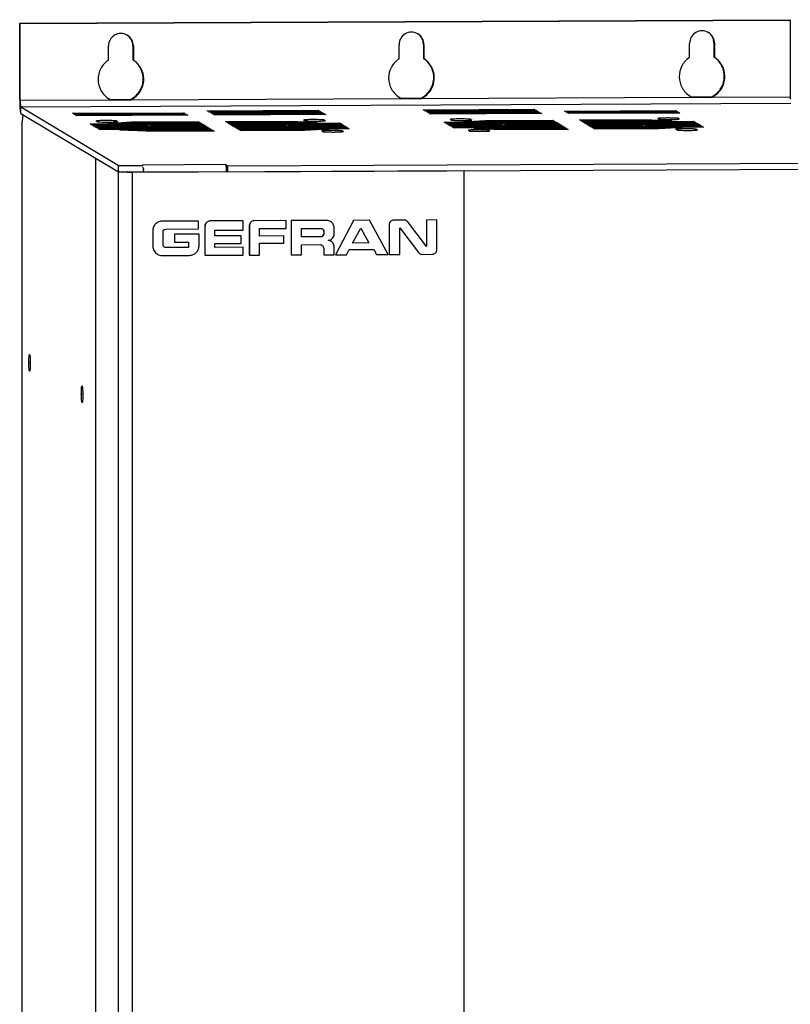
# Model space of a CAD drawing. Header units: millimetres. Extents: x 0 to 841, y 0 to 594.
# Tile 29 of 44: x 677 to 770, y 198 to 316. Entities that reach past the tile are written whole.
import ezdxf

# ---------------------------------------------------------------- set-up
doc = ezdxf.new("R2010")
doc.units = ezdxf.units.MM
doc.header["$LTSCALE"] = 46.255
doc.layers.get('0').update_dxf_attribs({"linetype": 'CONTINUOUS'})
doc.layers.add('3_ALL_AXES', color=7, linetype='CONTINUOUS')

msp = doc.modelspace()

# ---------------------------------------------------------------- linework, layer by layer
at = {"color": 7, "linetype": 'CONTINUOUS'}
for p, q in [((677.14135, 315.673555), (769.538408, 316.096623)), ((677.14135, 306.436232), (677.14135, 315.673555)), ((677.14135, 315.673555), (677.206717, 315.634452)), ((677.272083, 304.860082), (688.994531, 297.847682)), ((686.270914, 126.714048), (686.270914, 299.476958)), ((688.972742, 298.609689), (688.972742, 297.860717)), ((688.972742, 297.860717), (691.961326, 297.874401)), ((689.968937, 297.865278), (689.990726, 297.852244)), ((690.532401, 297.828456), (701.98864, 297.880912)), ((690.619557, 297.776319), (690.623043, 297.774234)), ((730.470831, 297.956689), (690.623043, 297.774234)), ((690.623043, 297.774234), (690.623043, 125.011324)), ((691.961326, 297.913503), (691.961326, 297.874401)), ((702.075796, 297.828775), (701.971025, 297.891449)), ((702.075796, 298.577747), (702.075796, 297.828775)), ((702.075796, 297.828775), (776.790398, 298.170879)), ((730.467344, 297.958774), (730.470831, 297.956689)), ((730.470831, 125.193779), (730.470831, 297.956689))]:
    msp.add_line(p, q, dxfattribs=at)
at = {"color": 3, "linetype": 'CONTINUOUS'}
for p, q in [((677.206717, 315.634452), (769.603775, 316.05752)), ((677.206717, 306.397129), (677.206717, 315.634452)), ((769.603775, 316.05752), (769.603869, 306.779939)), ((688.972742, 298.609689), (677.272083, 305.609054)), ((677.50803, 304.718938), (677.433976, 303.91473)), ((677.433976, 133.648394), (677.433976, 303.91473)), ((702.075796, 298.577747), (777.537544, 298.923272)), ((688.972742, 298.609689), (691.961326, 298.623373)), ((701.857906, 298.708089), (702.075796, 298.577747))]:
    msp.add_line(p, q, dxfattribs=at)
at = {"color": 9, "linetype": 'CONTINUOUS'}
for p, q in [((677.14135, 306.436232), (677.206717, 306.397129)), ((769.669142, 306.032122), (677.272083, 305.609054)), ((677.272083, 304.860082), (677.272083, 305.609054)), ((688.994531, 125.084773), (688.994531, 297.847682)), ((701.857906, 298.708089), (691.895959, 298.662476)), ((691.985887, 298.197999), (691.954297, 297.834967)), ((701.923273, 298.668987), (701.923273, 298.467269))]:
    msp.add_line(p, q, dxfattribs=at)
at = {"color": 3, "linetype": 'CONTINUOUS'}
for centre, radius, start, end in [((685.754529, 306.397003), 8.547812, 179.99915507, 181.05622991), ((777.839008, 306.816008), 8.235217, 180.25094783, 181.80263573), ((684.553177, 297.551432), 7.460779, 4.17421069, 4.97160882), ((681.680208, 297.346806), 10.341022, 2.71030784, 4.14629471), ((694.515124, 297.597046), 7.460779, 4.17421069, 4.97160882), ((691.709315, 297.396782), 10.273723, 2.7623177, 4.14911479)]:
    msp.add_arc(centre, radius, start, end, dxfattribs=at)
at = {"color": 7, "linetype": 'CONTINUOUS'}
for points, knots in [([(677.14135, 306.436232), (677.14135, 306.243117), (677.147395, 305.882369), (677.168969, 305.454589), (677.196558, 305.171594), (677.21701, 305.018785), (677.240035, 304.923314), (677.257523, 304.868792), (677.272083, 304.860082)], [0, 0, 0, 0, 0.3644814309, 0.6813133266, 0.8066155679, 0.9032513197, 0.9679769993, 1, 1, 1, 1]), ([(689.357221, 297.802993), (689.310472, 297.805804), (689.227481, 297.81163), (689.118998, 297.821453), (689.045308, 297.833025), (689.00619, 297.840708), (688.994531, 297.847682)], [0, 0, 0, 0, 0.3835198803, 0.682167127, 0.8887494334, 1, 1, 1, 1]), ([(690.619557, 297.776319), (690.502184, 297.775782), (690.081312, 297.776782), (689.660204, 297.784778), (689.357221, 297.802993)], [0, 0, 0, 0, 0.2788622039, 1, 1, 1, 1]), ([(689.990726, 297.852244), (689.996097, 297.849031), (690.015065, 297.846293), (690.073203, 297.838389), (690.183905, 297.833518), (690.345966, 297.828644), (690.467752, 297.82816), (690.532401, 297.828456)], [0, 0, 0, 0, 0.0345804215, 0.1023999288, 0.3277443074, 0.6428246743, 1, 1, 1, 1]), ([(691.922148, 297.835106), (691.920873, 297.84226), (691.918331, 297.855505), (691.9153, 297.868651), (691.91373, 297.874668)], [0, 0, 0, 0, 0.5388873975, 1, 1, 1, 1])]:
    msp.add_open_spline(points, degree=3, knots=knots, dxfattribs=at)
at = {"color": 3, "linetype": 'CONTINUOUS'}
for points, knots in [([(677.208169, 306.239436), (677.209647, 306.159322), (677.215357, 306.014212), (677.225059, 305.817228), (677.248014, 305.696773), (677.254921, 305.619321), (677.272083, 305.609054)], [0, 0, 0, 0, 0.3776470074, 0.6911672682, 0.9057463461, 1, 1, 1, 1]), ([(691.907161, 298.650234), (691.905498, 298.652874), (691.902254, 298.65742), (691.898058, 298.66122), (691.895959, 298.662476)], [0, 0, 0, 0, 0.5605703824, 1, 1, 1, 1]), ([(691.985887, 298.197999), (691.984087, 298.218621), (691.977179, 298.29355), (691.968845, 298.368365), (691.961365, 298.422398)], [0, 0, 0, 0, 0.2750905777, 1, 1, 1, 1]), ([(701.947834, 298.243613), (701.942403, 298.305827), (701.931157, 298.41524), (701.911107, 298.558806), (701.888973, 298.648818), (701.871739, 298.699815), (701.857906, 298.708089)], [0, 0, 0, 0, 0.3928582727, 0.6957212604, 0.8986013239, 1, 1, 1, 1])]:
    msp.add_open_spline(points, degree=3, knots=knots, dxfattribs=at)
at = {"layer": '3_ALL_AXES', "color": 3, "linetype": 'CONTINUOUS'}
for p, q in [((722.6581, 311.403543), (722.6581, 313.096334)), ((725.646684, 313.110018), (725.646684, 311.417227)), ((757.524914, 311.563192), (757.524914, 313.255982)), ((760.513498, 313.269667), (760.513498, 311.576876)), ((687.791285, 311.243895), (687.791285, 312.936686)), ((690.779869, 312.95037), (690.779869, 311.257579)), ((687.874194, 306.589637), (688.144293, 306.44721)), ((690.426862, 306.457662), (688.144293, 306.44721)), ((722.741008, 306.749286), (723.011107, 306.606859)), ((725.293676, 306.61731), (723.011107, 306.606859)), ((757.607823, 306.908934), (757.877922, 306.766507)), ((760.160491, 306.776958), (757.877922, 306.766507)), ((683.478265, 304.86889), (696.802374, 304.929896)), ((683.587206, 304.803719), (683.478265, 304.86889)), ((696.911314, 304.864725), (683.587206, 304.803719)), ((683.674358, 304.751583), (696.998466, 304.812588)), ((696.802374, 304.929896), (696.911314, 304.864725)), ((696.998466, 304.812588), (697.107406, 304.747417)), ((699.647822, 305.179336), (712.971931, 305.240342)), ((699.756763, 305.114165), (699.647822, 305.179336)), ((713.080871, 305.175171), (699.756763, 305.114165)), ((699.843915, 305.062028), (713.168023, 305.123034)), ((699.952855, 304.996857), (699.843915, 305.062028)), ((713.276963, 305.057863), (699.952855, 304.996857)), ((700.040007, 304.94472), (713.364116, 305.005726)), ((700.148948, 304.879549), (700.040007, 304.94472)), ((713.473056, 304.940555), (700.148948, 304.879549)), ((700.2361, 304.827412), (713.560208, 304.888418)), ((700.34504, 304.762241), (700.2361, 304.827412)), ((713.669148, 304.823247), (700.34504, 304.762241)), ((712.971931, 305.240342), (713.080871, 305.175171)), ((713.168023, 305.123034), (713.276963, 305.057863)), ((713.364116, 305.005726), (713.473056, 304.940555)), ((713.560208, 304.888418), (713.669148, 304.823247)), ((725.573797, 305.298041), (738.897906, 305.359047)), ((725.682738, 305.23287), (725.573797, 305.298041)), ((739.006846, 305.293876), (725.682738, 305.23287)), ((725.76989, 305.180733), (739.093998, 305.241739)), ((725.87883, 305.115562), (725.76989, 305.180733)), ((739.202938, 305.176568), (725.87883, 305.115562)), ((725.965982, 305.063425), (739.290091, 305.124431)), ((726.074923, 304.998254), (725.965982, 305.063425)), ((739.399031, 305.05926), (726.074923, 304.998254)), ((726.162075, 304.946117), (739.486183, 305.007123)), ((726.271015, 304.880946), (726.162075, 304.946117)), ((739.595123, 304.941952), (726.271015, 304.880946)), ((726.358167, 304.82881), (739.682276, 304.889816)), ((726.467108, 304.763639), (726.358167, 304.82881)), ((739.791216, 304.824645), (726.467108, 304.763639)), ((738.897906, 305.359047), (739.006846, 305.293876)), ((739.093998, 305.241739), (739.202938, 305.176568)), ((739.290091, 305.124431), (739.399031, 305.05926)), ((739.486183, 305.007123), (739.595123, 304.941952)), ((739.682276, 304.889816), (739.791216, 304.824645)), ((742.527724, 305.139255), (755.851833, 305.200261)), ((742.636665, 305.074084), (742.527724, 305.139255)), ((755.960773, 305.13509), (742.636665, 305.074084)), ((742.723817, 305.021947), (756.047925, 305.082953)), ((742.832757, 304.956776), (742.723817, 305.021947)), ((756.156865, 305.017782), (742.832757, 304.956776)), ((742.919909, 304.904639), (756.244018, 304.965645)), ((743.02885, 304.839468), (742.919909, 304.904639)), ((756.352958, 304.900474), (743.02885, 304.839468)), ((755.851833, 305.200261), (755.960773, 305.13509)), ((756.047925, 305.082953), (756.156865, 305.017782)), ((756.244018, 304.965645), (756.352958, 304.900474)), ((683.783298, 304.686411), (683.674358, 304.751583)), ((697.107406, 304.747417), (683.783298, 304.686411)), ((683.87045, 304.634275), (697.194559, 304.695281)), ((683.979391, 304.569104), (683.87045, 304.634275)), ((697.303499, 304.63011), (683.979391, 304.569104)), ((685.598243, 303.600662), (698.922351, 303.661668)), ((685.850985, 303.449465), (685.598243, 303.600662)), ((686.310137, 303.928796), (686.314037, 303.923095)), ((686.401189, 303.870958), (686.314037, 303.923095)), ((687.807844, 303.650181), (690.463563, 303.822575)), ((698.856987, 303.700771), (687.807844, 303.650181)), ((688.804525, 303.934498), (688.891677, 303.882361)), ((688.895577, 303.87666), (688.891677, 303.882361)), ((690.463563, 303.822575), (698.591173, 303.859788)), ((697.194559, 304.695281), (697.303499, 304.63011)), ((698.591173, 303.859788), (698.856987, 303.700771)), ((698.922351, 303.661668), (699.175093, 303.510471)), ((700.432192, 304.710105), (713.756301, 304.771111)), ((700.541133, 304.644934), (700.432192, 304.710105)), ((713.865241, 304.705939), (700.541133, 304.644934)), ((701.828807, 303.874612), (709.699074, 303.910647)), ((702.094621, 303.715595), (701.828807, 303.874612)), ((712.886422, 303.765006), (702.094621, 303.715595)), ((702.159985, 303.676492), (715.484093, 303.737498)), ((702.412726, 303.525295), (702.159985, 303.676492)), ((709.699074, 303.910647), (712.886422, 303.765006)), ((711.215012, 304.042826), (711.218912, 304.037125)), ((711.306064, 303.984988), (711.218912, 304.037125)), ((713.7094, 304.048528), (713.796552, 303.996391)), ((713.756301, 304.771111), (713.865241, 304.705939)), ((713.800452, 303.99069), (713.796552, 303.996391)), ((715.484093, 303.737498), (715.736835, 303.586301)), ((728.08596, 303.795197), (741.410068, 303.856203)), ((728.338702, 303.644), (728.08596, 303.795197)), ((741.66281, 303.705006), (728.338702, 303.644)), ((728.404066, 303.604898), (741.728174, 303.665904)), ((728.656807, 303.453701), (728.404066, 303.604898)), ((728.797854, 304.123331), (728.801754, 304.11763)), ((728.888906, 304.065493), (728.801754, 304.11763)), ((730.295561, 303.844716), (732.95128, 304.01711)), ((741.344704, 303.895306), (730.295561, 303.844716)), ((731.292242, 304.129033), (731.379394, 304.076896)), ((731.383294, 304.071195), (731.379394, 304.076896)), ((732.95128, 304.01711), (741.07889, 304.054323)), ((741.07889, 304.054323), (741.344704, 303.895306)), ((741.410068, 303.856203), (741.66281, 303.705006)), ((741.728174, 303.665904), (741.980915, 303.514707)), ((744.316524, 304.069147), (752.186791, 304.105182)), ((744.582338, 303.91013), (744.316524, 304.069147)), ((755.374139, 303.959541), (744.582338, 303.91013)), ((744.647702, 303.871027), (757.97181, 303.932033)), ((744.900444, 303.71983), (744.647702, 303.871027)), ((758.224552, 303.780836), (744.900444, 303.71983)), ((744.965808, 303.680728), (758.289916, 303.741734)), ((745.218549, 303.529531), (744.965808, 303.680728)), ((758.542657, 303.590537), (745.218549, 303.529531)), ((752.186791, 304.105182), (755.374139, 303.959541)), ((753.702729, 304.237361), (753.706629, 304.23166)), ((753.793782, 304.179523), (753.706629, 304.23166)), ((756.197117, 304.243063), (756.284269, 304.190926)), ((756.288169, 304.185225), (756.284269, 304.190926)), ((757.97181, 303.932033), (758.224552, 303.780836)), ((758.289916, 303.741734), (758.542657, 303.590537)), ((699.175093, 303.510471), (685.850985, 303.449465)), ((685.916349, 303.410363), (699.240457, 303.471369)), ((686.16909, 303.259166), (685.916349, 303.410363)), ((699.493198, 303.320172), (686.16909, 303.259166)), ((686.234454, 303.220063), (699.558562, 303.281069)), ((686.487196, 303.068867), (686.234454, 303.220063)), ((699.811304, 303.129873), (686.487196, 303.068867)), ((686.55256, 303.029764), (699.876668, 303.09077)), ((686.805301, 302.878567), (686.55256, 303.029764)), ((700.12941, 302.939573), (686.805301, 302.878567)), ((689.14563, 302.849881), (700.194774, 302.900471)), ((692.332978, 302.70424), (689.14563, 302.849881)), ((700.460588, 302.741453), (692.332978, 302.70424)), ((699.240457, 303.471369), (699.493198, 303.320172)), ((699.558562, 303.281069), (699.811304, 303.129873)), ((699.876668, 303.09077), (700.12941, 302.939573)), ((700.194774, 302.900471), (700.460588, 302.741453)), ((715.736835, 303.586301), (702.412726, 303.525295)), ((702.478091, 303.486193), (715.802199, 303.547199)), ((702.730832, 303.334996), (702.478091, 303.486193)), ((716.05494, 303.396002), (702.730832, 303.334996)), ((702.796196, 303.295893), (716.120304, 303.356899)), ((703.048938, 303.144697), (702.796196, 303.295893)), ((716.373046, 303.205703), (703.048938, 303.144697)), ((703.114302, 303.105594), (716.43841, 303.1666)), ((703.367043, 302.954397), (703.114302, 303.105594)), ((716.691151, 303.015403), (703.367043, 302.954397)), ((703.432407, 302.915295), (714.224208, 302.964706)), ((703.698222, 302.756277), (703.432407, 302.915295)), ((711.330092, 302.791221), (703.698222, 302.756277)), ((714.224208, 302.964706), (711.330092, 302.791221)), ((713.393818, 302.739406), (713.397718, 302.733704)), ((713.48487, 302.681567), (713.397718, 302.733704)), ((715.802199, 303.547199), (716.05494, 303.396002)), ((715.888205, 302.745107), (715.975357, 302.69297)), ((715.979257, 302.687269), (715.975357, 302.69297)), ((716.120304, 303.356899), (716.373046, 303.205703)), ((716.43841, 303.1666), (716.691151, 303.015403)), ((741.980915, 303.514707), (728.656807, 303.453701)), ((728.722171, 303.414598), (742.04628, 303.475604)), ((728.974913, 303.263402), (728.722171, 303.414598)), ((742.299021, 303.324408), (728.974913, 303.263402)), ((729.040277, 303.224299), (742.364385, 303.285305)), ((729.293018, 303.073102), (729.040277, 303.224299)), ((742.617127, 303.134108), (729.293018, 303.073102)), ((730.97666, 302.819911), (730.98056, 302.814209)), ((731.067712, 302.762073), (730.98056, 302.814209)), ((731.633347, 303.044416), (742.682491, 303.095006)), ((734.820695, 302.898775), (731.633347, 303.044416)), ((733.471047, 302.825612), (733.558199, 302.773476)), ((733.562099, 302.767774), (733.558199, 302.773476)), ((742.948305, 302.935988), (734.820695, 302.898775)), ((742.04628, 303.475604), (742.299021, 303.324408)), ((742.364385, 303.285305), (742.617127, 303.134108)), ((742.682491, 303.095006), (742.948305, 302.935988)), ((745.283913, 303.490428), (758.608021, 303.551434)), ((745.536655, 303.339232), (745.283913, 303.490428)), ((758.860763, 303.400237), (745.536655, 303.339232)), ((745.602019, 303.300129), (758.926127, 303.361135)), ((745.85476, 303.148932), (745.602019, 303.300129)), ((759.178869, 303.209938), (745.85476, 303.148932)), ((745.920124, 303.10983), (756.711925, 303.159241)), ((746.185939, 302.950812), (745.920124, 303.10983)), ((753.817809, 302.985756), (746.185939, 302.950812)), ((756.711925, 303.159241), (753.817809, 302.985756)), ((755.881535, 302.933941), (755.885435, 302.928239)), ((755.972587, 302.876102), (755.885435, 302.928239)), ((758.375922, 302.939642), (758.463074, 302.887505)), ((758.466974, 302.881804), (758.463074, 302.887505)), ((758.608021, 303.551434), (758.860763, 303.400237)), ((758.926127, 303.361135), (759.178869, 303.209938))]:
    msp.add_line(p, q, dxfattribs=at)
at = {"layer": '3_ALL_AXES', "color": 7, "linetype": 'CONTINUOUS'}
for p, q in [((725.581317, 313.149121), (725.581317, 311.45633)), ((760.448131, 313.308769), (760.448131, 311.615978)), ((690.714503, 312.989473), (690.714503, 311.296682)), ((690.779869, 311.257579), (690.714503, 311.296682)), ((725.646684, 311.417227), (725.581317, 311.45633)), ((760.513498, 311.576876), (760.448131, 311.615978)), ((690.361495, 306.496764), (688.078926, 306.486313)), ((725.228309, 306.656413), (722.945741, 306.645961)), ((760.095124, 306.816061), (757.812555, 306.805609)), ((696.802374, 304.929896), (696.802374, 304.864725)), ((696.998466, 304.812588), (696.998466, 304.747417)), ((712.971931, 305.240342), (712.971931, 305.175171)), ((713.168023, 305.123034), (713.168023, 305.057863)), ((713.364116, 305.005726), (713.364116, 304.940555)), ((713.560208, 304.888418), (713.560208, 304.823247)), ((738.897906, 305.359047), (738.897906, 305.293876)), ((739.093998, 305.241739), (739.093998, 305.176568)), ((739.290091, 305.124431), (739.290091, 305.05926)), ((739.486183, 305.007123), (739.486183, 304.941952)), ((739.682276, 304.889816), (739.682276, 304.824645)), ((755.851833, 305.200261), (755.851833, 305.13509)), ((756.047925, 305.082953), (756.047925, 305.017782)), ((756.244018, 304.965645), (756.244018, 304.900474)), ((690.463563, 303.822575), (690.463563, 303.662341)), ((697.194559, 304.695281), (697.194559, 304.63011)), ((698.591173, 303.859788), (698.591173, 303.700771)), ((698.922351, 303.661668), (698.922351, 303.510471)), ((709.699074, 303.910647), (709.699074, 303.750413)), ((713.756301, 304.771111), (713.756301, 304.705939)), ((715.484093, 303.737498), (715.484093, 303.586301)), ((732.95128, 304.01711), (732.95128, 303.856876)), ((741.07889, 304.054323), (741.07889, 303.895306)), ((741.410068, 303.856203), (741.410068, 303.705006)), ((741.728174, 303.665904), (741.728174, 303.514707)), ((752.186791, 304.105182), (752.186791, 303.944948)), ((757.97181, 303.932033), (757.97181, 303.780836)), ((758.289916, 303.741734), (758.289916, 303.590537)), ((699.240457, 303.471369), (699.240457, 303.320172)), ((699.558562, 303.281069), (699.558562, 303.129873)), ((699.876668, 303.09077), (699.876668, 302.939573)), ((700.194774, 302.900471), (700.194774, 302.741453)), ((715.802199, 303.547199), (715.802199, 303.396002)), ((716.120304, 303.356899), (716.120304, 303.205703)), ((716.43841, 303.1666), (716.43841, 303.015403)), ((742.04628, 303.475604), (742.04628, 303.324408)), ((742.364385, 303.285305), (742.364385, 303.134108)), ((742.682491, 303.095006), (742.682491, 302.935988)), ((758.608021, 303.551434), (758.608021, 303.400237)), ((758.926127, 303.361135), (758.926127, 303.209938)), ((698.604118, 291.940576), (694.238107, 291.920585)), ((698.608476, 291.93797), (694.242465, 291.917978)), ((698.604118, 291.940576), (698.608476, 291.93797)), ((698.608476, 290.985304), (698.608476, 291.93797)), ((703.958352, 291.965092), (699.968388, 291.946823)), ((703.96271, 291.962486), (699.972745, 291.944216)), ((703.958352, 291.965092), (703.96271, 291.962486)), ((703.96271, 290.858928), (703.96271, 291.962486)), ((709.112623, 291.988693), (705.262595, 291.971064)), ((709.116981, 291.986086), (705.266953, 291.968457)), ((709.112623, 291.988693), (709.116981, 291.986086)), ((709.116981, 291.059589), (709.116981, 291.986086)), ((713.98129, 292.010985), (709.709701, 291.991427)), ((709.709701, 291.991427), (709.709701, 287.875333)), ((709.709701, 291.991427), (709.714059, 291.98882)), ((713.985647, 292.008379), (709.714059, 291.98882)), ((709.714059, 291.98882), (709.714059, 287.872726)), ((714.439841, 291.885525), (714.444198, 291.882918)), ((717.213172, 292.023157), (715.042942, 287.897126)), ((717.208815, 292.025764), (717.213172, 292.023157)), ((719.122697, 292.0319), (717.213172, 292.023157)), ((719.118339, 292.034507), (719.122697, 292.0319)), ((721.368052, 287.926087), (719.122697, 292.0319)), ((723.270806, 292.050893), (722.035901, 292.045239)), ((723.56001, 291.973181), (723.564368, 291.970574)), ((725.958231, 288.888705), (723.724492, 291.827266)), ((725.953874, 292.065806), (725.958231, 292.063199)), ((727.203739, 292.068902), (725.958231, 292.063199)), ((725.958231, 292.063199), (725.958231, 288.888705)), ((727.199381, 292.071508), (727.203739, 292.068902)), ((727.203739, 288.522797), (727.203739, 292.068902)), ((693.11353, 290.813656), (693.11353, 288.931445)), ((693.11353, 290.813656), (693.117887, 290.811049)), ((693.117887, 290.811049), (693.117887, 288.928839)), ((694.344584, 289.097947), (694.344584, 290.626292)), ((694.683245, 290.967331), (698.608476, 290.985304)), ((699.362758, 291.33694), (699.362758, 287.828432)), ((699.367116, 291.334334), (699.367116, 287.825825)), ((700.552503, 290.843313), (703.96271, 290.858928)), ((700.552503, 290.15689), (700.552503, 290.843313)), ((704.692929, 291.397397), (704.692929, 287.852362)), ((704.697287, 291.39479), (704.697287, 287.849755)), ((705.920272, 291.044952), (709.116981, 291.059589)), ((705.920272, 290.14393), (705.920272, 291.044952)), ((710.945285, 291.04742), (713.290823, 291.05816)), ((710.945285, 290.054102), (710.945285, 291.04742)), ((713.625126, 290.722829), (713.625126, 290.408488)), ((713.629484, 290.720222), (713.629484, 290.405881)), ((714.875481, 290.40023), (714.875481, 291.120444)), ((717.094297, 289.303942), (718.062124, 291.102706)), ((718.062124, 291.102706), (719.025917, 289.312786)), ((721.466235, 291.471572), (721.466235, 287.926537)), ((722.74443, 287.932389), (722.74443, 291.117001)), ((722.74443, 291.117001), (724.985834, 288.168356)), ((698.653011, 290.382467), (695.728045, 290.369074)), ((695.728045, 290.369074), (695.728045, 289.413465)), ((695.728045, 290.369074), (695.732403, 290.366467)), ((698.657369, 290.37986), (695.732403, 290.366467)), ((695.732403, 290.366467), (695.732403, 289.410859)), ((695.732403, 289.410859), (697.397284, 289.418482)), ((697.392927, 289.421089), (697.392927, 288.775043)), ((697.397284, 289.418482), (697.397284, 288.772436)), ((698.653011, 290.382467), (698.657369, 290.37986)), ((698.657369, 288.952626), (698.657369, 290.37986)), ((703.721148, 290.171399), (700.552503, 290.15689)), ((703.71679, 290.174006), (703.721148, 290.171399)), ((703.721148, 289.242709), (703.721148, 290.171399)), ((708.846513, 290.157329), (705.920272, 290.14393)), ((708.842156, 290.159936), (708.846513, 290.157329)), ((708.846513, 289.281908), (708.846513, 290.157329)), ((713.286466, 290.067449), (710.940927, 290.056709)), ((713.290823, 290.064842), (710.945285, 290.054102)), ((714.483932, 289.52712), (714.48829, 289.524514)), ((693.11353, 288.931445), (693.117887, 288.928839)), ((697.392927, 288.775043), (694.678887, 288.762616)), ((697.397284, 288.772436), (694.683245, 288.760009)), ((695.728045, 289.413465), (695.732403, 289.410859)), ((697.392927, 288.775043), (697.397284, 288.772436)), ((700.552503, 289.2282), (703.721148, 289.242709)), ((700.552503, 288.773424), (700.552503, 289.2282)), ((703.962824, 288.789039), (700.552503, 288.773424)), ((703.958466, 288.791646), (703.962824, 288.789039)), ((703.962824, 287.846868), (703.962824, 288.789039)), ((705.931125, 289.268559), (708.846513, 289.281908)), ((705.931125, 287.855404), (705.931125, 289.268559)), ((710.947897, 289.098517), (713.177936, 289.108728)), ((710.947897, 287.878375), (710.947897, 289.098517)), ((713.629484, 288.658144), (713.629484, 287.891108)), ((714.875481, 287.896814), (714.875481, 288.839991)), ((716.370862, 287.903206), (716.691076, 288.508461)), ((716.691076, 288.508461), (719.617318, 288.521859)), ((719.025917, 289.312786), (717.094297, 289.303942)), ((719.021559, 289.315393), (719.025917, 289.312786)), ((719.617318, 288.521859), (719.958343, 287.919632)), ((693.658729, 287.965932), (693.663087, 287.963326)), ((694.24424, 287.804734), (697.532517, 287.819853)), ((699.362758, 287.828432), (699.367116, 287.825825)), ((699.367116, 287.825825), (703.962824, 287.846868)), ((704.692929, 287.852362), (704.697287, 287.849755)), ((704.697287, 287.849755), (705.931125, 287.855404)), ((709.709701, 287.875333), (709.714059, 287.872726)), ((709.714059, 287.872726), (710.947897, 287.878375)), ((713.625126, 287.893715), (713.629484, 287.891108)), ((713.629484, 287.891108), (714.875481, 287.896814)), ((715.038585, 287.899732), (715.042942, 287.897126)), ((715.042942, 287.897126), (716.370862, 287.903206)), ((719.953985, 287.922239), (719.958343, 287.919632)), ((719.958343, 287.919632), (721.368052, 287.926087)), ((721.461877, 287.929143), (721.466235, 287.926537)), ((721.466235, 287.926537), (722.74443, 287.932389)), ((725.141601, 288.027655), (725.145958, 288.025048)), ((725.439011, 287.944727), (726.633563, 287.949128))]:
    msp.add_line(p, q, dxfattribs=at)
at = {"layer": '3_ALL_AXES', "color": 9, "linetype": 'CONTINUOUS'}
for p, q in [((725.646684, 313.110018), (725.581317, 313.149121)), ((760.513498, 313.269667), (760.448131, 313.308769)), ((690.779869, 312.95037), (690.714503, 312.989473)), ((688.144293, 306.44721), (677.206717, 306.397129)), ((723.011107, 306.606859), (690.426862, 306.457662)), ((757.877922, 306.766507), (725.293676, 306.61731)), ((769.603775, 306.820197), (760.160491, 306.776958)), ((688.804525, 303.934498), (688.804525, 303.87666)), ((713.7094, 304.048528), (713.7094, 303.99069)), ((731.292242, 304.129033), (731.292242, 304.071195)), ((756.197117, 304.243063), (756.197117, 304.185225)), ((715.888205, 302.745107), (715.888205, 302.687269)), ((733.471047, 302.825612), (733.471047, 302.767774)), ((758.375922, 302.939642), (758.375922, 302.881804)), ((694.238107, 291.920585), (694.242465, 291.917978)), ((699.968388, 291.946823), (699.972745, 291.944216)), ((705.262595, 291.971064), (705.266953, 291.968457)), ((713.98129, 292.010985), (713.985647, 292.008379)), ((722.031544, 292.047846), (722.035901, 292.045239)), ((723.266448, 292.0535), (723.270806, 292.050893)), ((699.362758, 291.33694), (699.367116, 291.334334)), ((704.692929, 291.397397), (704.697287, 291.39479)), ((713.625126, 290.722829), (713.629484, 290.720222)), ((721.461877, 291.474179), (721.466235, 291.471572)), ((713.286466, 290.067449), (713.290823, 290.064842)), ((713.625126, 290.408488), (713.629484, 290.405881)), ((694.678887, 288.762616), (694.683245, 288.760009)), ((713.625126, 288.660751), (713.629484, 288.658144)), ((724.981476, 288.170963), (724.985834, 288.168356)), ((678.240167, 274.971523), (678.413997, 274.972319)), ((684.537169, 271.204639), (684.711, 271.205435))]:
    msp.add_line(p, q, dxfattribs=at)
at = {"layer": '3_ALL_AXES', "color": 3, "linetype": 'CONTINUOUS'}
for centre, radius, start, end in [((689.300789, 312.969712), 1.469716, 59.09689212, 60.83804065), ((724.167603, 313.12936), 1.469716, 59.09689212, 60.83804065), ((759.034417, 313.289009), 1.469716, 59.09689212, 60.83804065), ((689.291946, 308.96404), 2.733905, 45.27910025, 57.02668297), ((724.15876, 309.123689), 2.733905, 45.27910025, 57.02668297), ((759.025575, 309.283337), 2.733905, 45.27910025, 57.02668297), ((689.28056, 308.938699), 2.738461, 238.22306871, 239.09134451), ((689.261124, 308.965782), 2.765793, 294.92832478, 306.57122019), ((724.147375, 309.098347), 2.738461, 238.22306871, 239.09134451), ((724.127938, 309.12543), 2.765793, 294.92832478, 306.57122019), ((759.014189, 309.257996), 2.738461, 238.22306871, 239.09134451), ((758.994752, 309.285079), 2.765793, 294.92832478, 306.57122019)]:
    msp.add_arc(centre, radius, start, end, dxfattribs=at)
for points, knots in [([(690.016952, 314.253135), (689.793291, 314.377941), (689.269192, 314.51121), (688.495269, 314.291276), (687.929407, 313.718116), (687.791285, 313.193967), (687.791285, 312.936686)], [0, 0, 0, 0, 0.2493029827, 0.4991797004, 0.749572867, 1, 1, 1, 1]), ([(690.779869, 312.95037), (690.779869, 313.204248), (690.64665, 313.720372), (690.272924, 314.100714), (690.055617, 314.230783)], [0, 0, 0, 0, 0.5006102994, 1, 1, 1, 1]), ([(724.883766, 314.412784), (724.660105, 314.537589), (724.136006, 314.670859), (723.362084, 314.450924), (722.796221, 313.877764), (722.6581, 313.353615), (722.6581, 313.096334)], [0, 0, 0, 0, 0.2493029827, 0.4991797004, 0.749572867, 1, 1, 1, 1]), ([(725.646684, 313.110018), (725.646684, 313.363896), (725.513465, 313.88002), (725.139738, 314.260363), (724.922431, 314.390431)], [0, 0, 0, 0, 0.5006102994, 1, 1, 1, 1]), ([(759.750581, 314.572432), (759.52692, 314.697238), (759.002821, 314.830507), (758.228898, 314.610572), (757.663036, 314.037412), (757.524914, 313.513263), (757.524914, 313.255982)], [0, 0, 0, 0, 0.2493029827, 0.4991797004, 0.749572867, 1, 1, 1, 1]), ([(760.513498, 313.269667), (760.513498, 313.523545), (760.380279, 314.039668), (760.006553, 314.420011), (759.789246, 314.550079)], [0, 0, 0, 0, 0.5006102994, 1, 1, 1, 1]), ([(687.791285, 311.243895), (687.410783, 310.99392), (686.765568, 310.289062), (686.429833, 308.908719), (686.79212, 307.53647), (687.4531, 306.849432), (687.83845, 306.61072)], [0, 0, 0, 0, 0.2504544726, 0.500810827, 0.7506310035, 1, 1, 1, 1]), ([(690.909043, 306.744527), (691.22417, 306.97824), (691.759584, 307.590355), (692.102911, 308.752153), (691.934204, 309.95047), (691.493359, 310.631666), (691.215669, 310.906597)], [0, 0, 0, 0, 0.2504089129, 0.5007175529, 0.75059173, 1, 1, 1, 1]), ([(722.6581, 311.403543), (722.277597, 311.153568), (721.632382, 310.44871), (721.296647, 309.068367), (721.658934, 307.696118), (722.319915, 307.00908), (722.705264, 306.770369)], [0, 0, 0, 0, 0.2504544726, 0.500810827, 0.7506310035, 1, 1, 1, 1]), ([(725.775857, 306.904175), (726.090984, 307.137888), (726.626398, 307.750003), (726.969726, 308.911802), (726.801018, 310.110119), (726.360174, 310.791314), (726.082483, 311.066245)], [0, 0, 0, 0, 0.2504089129, 0.5007175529, 0.75059173, 1, 1, 1, 1]), ([(757.524914, 311.563192), (757.144412, 311.313216), (756.499197, 310.608358), (756.163462, 309.228016), (756.525749, 307.855767), (757.186729, 307.168728), (757.572078, 306.930017)], [0, 0, 0, 0, 0.2504544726, 0.500810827, 0.7506310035, 1, 1, 1, 1]), ([(760.642672, 307.063823), (760.957799, 307.297536), (761.493213, 307.909651), (761.83654, 309.07145), (761.667833, 310.269767), (761.226988, 310.950963), (760.949298, 311.225894)], [0, 0, 0, 0, 0.2504089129, 0.5007175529, 0.75059173, 1, 1, 1, 1]), ([(688.804525, 303.934498), (688.766653, 303.957153), (688.616918, 303.956712), (688.346618, 303.985818), (687.953509, 303.990829), (687.5076, 303.996106), (687.068958, 303.990251), (686.734585, 303.979737), (686.523397, 303.96564), (686.408739, 303.956407), (686.353084, 303.944509), (686.309531, 303.937446), (686.309358, 303.928796)], [0, 0, 0, 0, 0.0528803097, 0.169279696, 0.3328886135, 0.5202817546, 0.7045592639, 0.8592745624, 0.9183618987, 0.9623304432, 0.9896327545, 1, 1, 1, 1]), ([(686.401189, 303.870958), (686.439061, 303.848303), (686.588796, 303.848744), (686.859096, 303.819638), (687.252205, 303.814627), (687.698114, 303.80935), (688.136756, 303.815205), (688.471129, 303.825719), (688.682317, 303.839816), (688.796974, 303.849049), (688.85263, 303.860947), (688.896183, 303.86801), (688.896356, 303.87666)], [0, 0, 0, 0, 0.0528803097, 0.169279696, 0.3328886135, 0.5202817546, 0.7045592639, 0.8592745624, 0.9183618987, 0.9623304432, 0.9896327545, 1, 1, 1, 1]), ([(713.7094, 304.048528), (713.671529, 304.071183), (713.521794, 304.070742), (713.251493, 304.099848), (712.858384, 304.104858), (712.412475, 304.110135), (711.973833, 304.104281), (711.639461, 304.093767), (711.428272, 304.07967), (711.313615, 304.070437), (711.257959, 304.058539), (711.214406, 304.051476), (711.214234, 304.042826)], [0, 0, 0, 0, 0.0528803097, 0.169279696, 0.3328886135, 0.5202817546, 0.7045592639, 0.8592745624, 0.9183618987, 0.9623304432, 0.9896327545, 1, 1, 1, 1]), ([(711.306064, 303.984988), (711.343936, 303.962332), (711.493671, 303.962774), (711.763971, 303.933668), (712.15708, 303.928657), (712.602989, 303.92338), (713.041631, 303.929235), (713.376004, 303.939749), (713.587192, 303.953846), (713.70185, 303.963079), (713.757505, 303.974977), (713.801058, 303.982039), (713.801231, 303.99069)], [0, 0, 0, 0, 0.0528803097, 0.169279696, 0.3328886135, 0.5202817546, 0.7045592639, 0.8592745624, 0.9183618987, 0.9623304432, 0.9896327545, 1, 1, 1, 1]), ([(731.292242, 304.129033), (731.25437, 304.151688), (731.104635, 304.151247), (730.834335, 304.180353), (730.441226, 304.185364), (729.995317, 304.19064), (729.556675, 304.184786), (729.222302, 304.174272), (729.011114, 304.160175), (728.896457, 304.150942), (728.840801, 304.139044), (728.797248, 304.131981), (728.797075, 304.123331)], [0, 0, 0, 0, 0.0528803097, 0.169279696, 0.3328886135, 0.5202817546, 0.7045592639, 0.8592745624, 0.9183618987, 0.9623304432, 0.9896327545, 1, 1, 1, 1]), ([(728.888906, 304.065493), (728.926778, 304.042837), (729.076513, 304.043279), (729.346813, 304.014173), (729.739922, 304.009162), (730.185831, 304.003885), (730.624473, 304.00974), (730.958846, 304.020254), (731.170034, 304.034351), (731.284691, 304.043584), (731.340347, 304.055482), (731.3839, 304.062544), (731.384073, 304.071195)], [0, 0, 0, 0, 0.0528803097, 0.169279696, 0.3328886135, 0.5202817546, 0.7045592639, 0.8592745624, 0.9183618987, 0.9623304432, 0.9896327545, 1, 1, 1, 1]), ([(756.197117, 304.243063), (756.159246, 304.265718), (756.009511, 304.265277), (755.73921, 304.294383), (755.346101, 304.299393), (754.900192, 304.30467), (754.46155, 304.298816), (754.127178, 304.288301), (753.915989, 304.274205), (753.801332, 304.264972), (753.745676, 304.253074), (753.702123, 304.246011), (753.701951, 304.237361)], [0, 0, 0, 0, 0.0528803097, 0.169279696, 0.3328886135, 0.5202817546, 0.7045592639, 0.8592745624, 0.9183618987, 0.9623304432, 0.9896327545, 1, 1, 1, 1]), ([(753.793782, 304.179523), (753.831653, 304.156867), (753.981388, 304.157309), (754.251689, 304.128203), (754.644797, 304.123192), (755.090706, 304.117915), (755.529348, 304.12377), (755.863721, 304.134284), (756.07491, 304.148381), (756.189567, 304.157614), (756.245222, 304.169512), (756.288775, 304.176574), (756.288948, 304.185224)], [0, 0, 0, 0, 0.0528803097, 0.169279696, 0.3328886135, 0.5202817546, 0.7045592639, 0.8592745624, 0.9183618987, 0.9623304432, 0.9896327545, 1, 1, 1, 1]), ([(715.888205, 302.745107), (715.850334, 302.767763), (715.700599, 302.767322), (715.430298, 302.796428), (715.03719, 302.801438), (714.591281, 302.806715), (714.152638, 302.80086), (713.818266, 302.790346), (713.607077, 302.77625), (713.49242, 302.767017), (713.436765, 302.755119), (713.393212, 302.748056), (713.393039, 302.739406)], [0, 0, 0, 0, 0.0528803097, 0.169279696, 0.3328886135, 0.5202817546, 0.7045592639, 0.8592745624, 0.9183618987, 0.9623304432, 0.9896327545, 1, 1, 1, 1]), ([(713.48487, 302.681567), (713.522741, 302.658912), (713.672476, 302.659353), (713.942777, 302.630247), (714.335885, 302.625237), (714.781794, 302.61996), (715.220437, 302.625814), (715.554809, 302.636329), (715.765998, 302.650425), (715.880655, 302.659658), (715.936311, 302.671556), (715.979863, 302.678619), (715.980036, 302.687269)], [0, 0, 0, 0, 0.0528803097, 0.169279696, 0.3328886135, 0.5202817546, 0.7045592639, 0.8592745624, 0.9183618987, 0.9623304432, 0.9896327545, 1, 1, 1, 1]), ([(733.471047, 302.825612), (733.433176, 302.848268), (733.283441, 302.847827), (733.01314, 302.876933), (732.620032, 302.881943), (732.174123, 302.88722), (731.73548, 302.881365), (731.401108, 302.870851), (731.189919, 302.856755), (731.075262, 302.847522), (731.019606, 302.835624), (730.976054, 302.828561), (730.975881, 302.819911)], [0, 0, 0, 0, 0.0528803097, 0.169279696, 0.3328886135, 0.5202817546, 0.7045592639, 0.8592745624, 0.9183618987, 0.9623304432, 0.9896327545, 1, 1, 1, 1]), ([(731.067712, 302.762073), (731.105583, 302.739417), (731.255318, 302.739858), (731.525619, 302.710752), (731.918727, 302.705742), (732.364636, 302.700465), (732.803279, 302.70632), (733.137651, 302.716834), (733.34884, 302.73093), (733.463497, 302.740163), (733.519152, 302.752061), (733.562705, 302.759124), (733.562878, 302.767774)], [0, 0, 0, 0, 0.0528803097, 0.169279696, 0.3328886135, 0.5202817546, 0.7045592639, 0.8592745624, 0.9183618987, 0.9623304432, 0.9896327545, 1, 1, 1, 1]), ([(758.375922, 302.939642), (758.338051, 302.962298), (758.188316, 302.961857), (757.918015, 302.990962), (757.524907, 302.995973), (757.078998, 303.00125), (756.640355, 302.995395), (756.305983, 302.984881), (756.094794, 302.970784), (755.980137, 302.961552), (755.924482, 302.949654), (755.880929, 302.942591), (755.880756, 302.933941)], [0, 0, 0, 0, 0.0528803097, 0.169279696, 0.3328886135, 0.5202817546, 0.7045592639, 0.8592745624, 0.9183618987, 0.9623304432, 0.9896327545, 1, 1, 1, 1]), ([(755.972587, 302.876102), (756.010458, 302.853447), (756.160193, 302.853888), (756.430494, 302.824782), (756.823602, 302.819772), (757.269511, 302.814495), (757.708154, 302.820349), (758.042526, 302.830864), (758.253715, 302.84496), (758.368372, 302.854193), (758.424028, 302.866091), (758.46758, 302.873154), (758.467753, 302.881804)], [0, 0, 0, 0, 0.0528803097, 0.169279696, 0.3328886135, 0.5202817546, 0.7045592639, 0.8592745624, 0.9183618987, 0.9623304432, 0.9896327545, 1, 1, 1, 1]), ([(678.240167, 274.971523), (678.240167, 275.09363), (678.243601, 275.317839), (678.257434, 275.582329), (678.274105, 275.750848), (678.288347, 275.83957), (678.299707, 275.888701), (678.314625, 275.919286), (678.322744, 275.919362)], [0, 0, 0, 0, 0.3820798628, 0.7025754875, 0.8250673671, 0.916722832, 0.9745940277, 1, 1, 1, 1]), ([(678.322744, 275.919362), (678.33175, 275.919447), (678.347587, 275.883761), (678.360263, 275.828988), (678.375975, 275.728027), (678.394685, 275.539191), (678.410363, 275.246817), (678.414479, 275.000105), (678.414479, 274.867249)], [0, 0, 0, 0, 0.0254025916, 0.0845874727, 0.1782958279, 0.3030467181, 0.6252966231, 1, 1, 1, 1]), ([(678.331901, 273.91941), (678.322895, 273.919325), (678.307058, 273.955011), (678.294382, 274.009784), (678.278671, 274.110744), (678.259961, 274.299581), (678.244283, 274.591955), (678.240167, 274.838667), (678.240167, 274.971523)], [0, 0, 0, 0, 0.0254025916, 0.0845874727, 0.1782958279, 0.3030467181, 0.6252966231, 1, 1, 1, 1]), ([(678.414479, 274.867249), (678.414479, 274.745142), (678.411045, 274.520933), (678.397211, 274.256443), (678.38054, 274.087924), (678.366299, 273.999202), (678.354938, 273.950071), (678.34002, 273.919486), (678.331901, 273.91941)], [0, 0, 0, 0, 0.3820798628, 0.7025754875, 0.8250673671, 0.916722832, 0.9745940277, 1, 1, 1, 1]), ([(684.537169, 271.204639), (684.537169, 271.326746), (684.540603, 271.550955), (684.554437, 271.815445), (684.571108, 271.983964), (684.585349, 272.072686), (684.59671, 272.121817), (684.611627, 272.152402), (684.619747, 272.152478)], [0, 0, 0, 0, 0.3820798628, 0.7025754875, 0.8250673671, 0.916722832, 0.9745940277, 1, 1, 1, 1]), ([(684.619747, 272.152478), (684.628753, 272.152563), (684.64459, 272.116877), (684.657266, 272.062104), (684.672977, 271.961144), (684.691687, 271.772307), (684.707365, 271.479933), (684.711481, 271.233221), (684.711481, 271.100365)], [0, 0, 0, 0, 0.0254025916, 0.0845874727, 0.1782958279, 0.3030467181, 0.6252966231, 1, 1, 1, 1]), ([(684.628904, 270.152526), (684.619897, 270.152441), (684.604061, 270.188127), (684.591385, 270.2429), (684.575673, 270.343861), (684.556963, 270.532697), (684.541285, 270.825071), (684.537169, 271.071783), (684.537169, 271.204639)], [0, 0, 0, 0, 0.0254025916, 0.0845874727, 0.1782958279, 0.3030467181, 0.6252966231, 1, 1, 1, 1]), ([(684.711481, 271.100365), (684.711481, 270.978258), (684.708047, 270.754049), (684.694214, 270.489559), (684.677543, 270.32104), (684.663301, 270.232318), (684.651941, 270.183187), (684.637023, 270.152602), (684.628904, 270.152526)], [0, 0, 0, 0, 0.3820798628, 0.7025754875, 0.8250673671, 0.916722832, 0.9745940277, 1, 1, 1, 1])]:
    msp.add_open_spline(points, degree=3, knots=knots, dxfattribs=at)
at = {"layer": '3_ALL_AXES', "color": 7, "linetype": 'CONTINUOUS'}
for points, knots in [([(690.714503, 312.989473), (690.714503, 313.231051), (690.59435, 313.721341), (690.254651, 314.094896), (690.054512, 314.229137)], [0, 0, 0, 0, 0.5006090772, 1, 1, 1, 1]), ([(725.581317, 313.149121), (725.581317, 313.3907), (725.461165, 313.880989), (725.121466, 314.254544), (724.921326, 314.388786)], [0, 0, 0, 0, 0.5006090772, 1, 1, 1, 1]), ([(760.448131, 313.308769), (760.448131, 313.550348), (760.327979, 314.040638), (759.98828, 314.414193), (759.788141, 314.548434)], [0, 0, 0, 0, 0.5006090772, 1, 1, 1, 1]), ([(690.361495, 306.496764), (690.799844, 306.700139), (691.581666, 307.356804), (692.083554, 308.787792), (691.797527, 310.275615), (691.118385, 311.035046), (690.714503, 311.296682)], [0, 0, 0, 0, 0.2503613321, 0.500784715, 0.7506789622, 1, 1, 1, 1]), ([(725.228309, 306.656413), (725.666658, 306.859787), (726.44848, 307.516452), (726.950368, 308.94744), (726.664342, 310.435263), (725.985199, 311.194694), (725.581317, 311.45633)], [0, 0, 0, 0, 0.2503613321, 0.500784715, 0.7506789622, 1, 1, 1, 1]), ([(760.095124, 306.816061), (760.533472, 307.019435), (761.315294, 307.6761), (761.817183, 309.107088), (761.531156, 310.594911), (760.852014, 311.354342), (760.448131, 311.615978)], [0, 0, 0, 0, 0.2503613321, 0.500784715, 0.7506789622, 1, 1, 1, 1]), ([(694.238107, 291.920585), (694.093766, 291.919924), (693.80205, 291.861452), (693.431973, 291.615799), (693.180397, 291.249358), (693.116837, 290.958296), (693.11353, 290.813656)], [0, 0, 0, 0, 0.2495792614, 0.4995909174, 0.7498408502, 1, 1, 1, 1]), ([(694.242465, 291.917978), (694.098117, 291.917317), (693.806383, 291.858878), (693.436398, 291.613124), (693.184723, 291.246776), (693.121195, 290.955696), (693.117887, 290.811049)], [0, 0, 0, 0, 0.2495916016, 0.4995909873, 0.7498284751, 1, 1, 1, 1]), ([(699.968388, 291.946823), (699.813576, 291.946114), (699.491772, 291.814593), (699.362758, 291.492019), (699.362758, 291.33694)], [0, 0, 0, 0, 0.4995717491, 1, 1, 1, 1]), ([(699.972745, 291.944216), (699.81793, 291.943507), (699.496092, 291.812024), (699.367116, 291.489416), (699.367116, 291.334334)], [0, 0, 0, 0, 0.4995717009, 1, 1, 1, 1]), ([(705.262595, 291.971064), (705.116977, 291.970397), (704.814282, 291.846686), (704.692929, 291.543267), (704.692929, 291.397397)], [0, 0, 0, 0, 0.4995717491, 1, 1, 1, 1]), ([(705.266953, 291.968457), (705.121331, 291.967791), (704.818604, 291.844115), (704.697287, 291.540663), (704.697287, 291.39479)], [0, 0, 0, 0, 0.4995717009, 1, 1, 1, 1]), ([(714.875481, 291.120444), (714.875481, 291.271622), (714.796146, 291.578949), (714.573632, 291.805503), (714.4442, 291.88292)], [0, 0, 0, 0, 0.5005954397, 1, 1, 1, 1]), ([(722.035901, 292.045239), (721.890279, 292.044572), (721.587552, 291.920896), (721.466235, 291.617445), (721.466235, 291.471572)], [0, 0, 0, 0, 0.4995717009, 1, 1, 1, 1]), ([(694.344584, 290.626292), (694.344584, 290.713012), (694.416706, 290.89341), (694.596674, 290.966935), (694.683245, 290.967331)], [0, 0, 0, 0, 0.5004282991, 1, 1, 1, 1]), ([(713.625126, 290.722829), (713.625126, 290.780365), (713.594932, 290.89733), (713.510246, 290.983554), (713.460986, 291.013018)], [0, 0, 0, 0, 0.5005954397, 1, 1, 1, 1]), ([(713.465339, 291.010406), (713.514579, 290.98093), (713.599285, 290.894743), (713.629484, 290.777769), (713.629484, 290.720222)], [0, 0, 0, 0, 0.4993090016, 1, 1, 1, 1]), ([(713.286466, 290.067449), (713.373034, 290.067845), (713.552983, 290.14139), (713.625126, 290.321769), (713.625126, 290.408488)], [0, 0, 0, 0, 0.4995717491, 1, 1, 1, 1]), ([(713.629484, 290.405881), (713.629484, 290.319161), (713.557362, 290.138762), (713.377394, 290.065238), (713.290823, 290.064842)], [0, 0, 0, 0, 0.5004282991, 1, 1, 1, 1]), ([(714.140705, 289.63486), (714.331021, 289.642209), (714.72065, 289.813347), (714.875481, 290.209472), (714.875481, 290.40023)], [0, 0, 0, 0, 0.4996062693, 1, 1, 1, 1]), ([(714.875481, 288.839991), (714.875481, 288.975711), (714.804261, 289.251623), (714.604488, 289.455004), (714.488291, 289.524515)], [0, 0, 0, 0, 0.5005881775, 1, 1, 1, 1]), ([(693.11353, 288.931445), (693.113252, 288.740089), (693.213243, 288.350866), (693.49489, 288.063979), (693.658731, 287.965935)], [0, 0, 0, 0, 0.5005497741, 1, 1, 1, 1]), ([(693.117887, 288.928839), (693.11761, 288.737464), (693.217622, 288.348256), (693.499239, 288.061325), (693.663085, 287.963323)], [0, 0, 0, 0, 0.5005967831, 1, 1, 1, 1]), ([(694.508729, 288.807763), (694.459489, 288.837239), (694.374784, 288.923426), (694.344584, 289.0404), (694.344584, 289.097947)], [0, 0, 0, 0, 0.4993090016, 1, 1, 1, 1]), ([(697.532517, 287.819853), (697.678975, 287.820526), (697.975064, 287.880717), (698.348558, 288.133477), (698.598782, 288.509026), (698.657369, 288.805837), (698.657369, 288.952626)], [0, 0, 0, 0, 0.2495966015, 0.4996041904, 0.7498432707, 1, 1, 1, 1]), ([(713.410624, 289.045056), (713.476277, 289.005755), (713.589218, 288.890839), (713.629484, 288.734873), (713.629484, 288.658144)], [0, 0, 0, 0, 0.4993090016, 1, 1, 1, 1]), ([(726.633563, 287.949128), (726.779264, 287.949664), (727.082278, 288.073217), (727.203739, 288.376845), (727.203739, 288.522797)], [0, 0, 0, 0, 0.499570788, 1, 1, 1, 1])]:
    msp.add_open_spline(points, degree=3, knots=knots, dxfattribs=at)
for points in [[(714.4442, 291.88292), (714.308203, 291.964265), (714.144114, 292.009104), (713.985647, 292.008379)], [(723.564373, 291.970583), (723.477315, 292.022672), (723.372256, 292.051358), (723.270806, 292.050893)], [(723.724492, 291.827266), (723.681145, 291.884291), (723.625841, 291.933805), (723.564373, 291.970583)], [(713.290823, 291.05816), (713.351133, 291.058436), (713.413592, 291.041383), (713.465339, 291.010406)], [(714.488291, 289.524515), (714.383972, 289.58692), (714.261915, 289.625636), (714.140705, 289.63486)], [(694.683245, 288.760009), (694.622935, 288.759733), (694.560476, 288.776786), (694.508729, 288.807763)], [(713.177936, 289.108728), (713.25835, 289.109096), (713.341628, 289.086359), (713.410624, 289.045056)], [(693.663085, 287.963323), (693.835413, 287.860247), (694.043442, 287.803549), (694.24424, 287.804734)], [(724.985834, 288.168356), (725.029181, 288.111331), (725.084486, 288.061818), (725.145953, 288.02504)], [(725.145953, 288.02504), (725.232871, 287.973034), (725.337724, 287.944354), (725.439011, 287.944727)]]:
    msp.add_open_spline(points, degree=3, dxfattribs=at)

doc.saveas('drawing.dxf')
